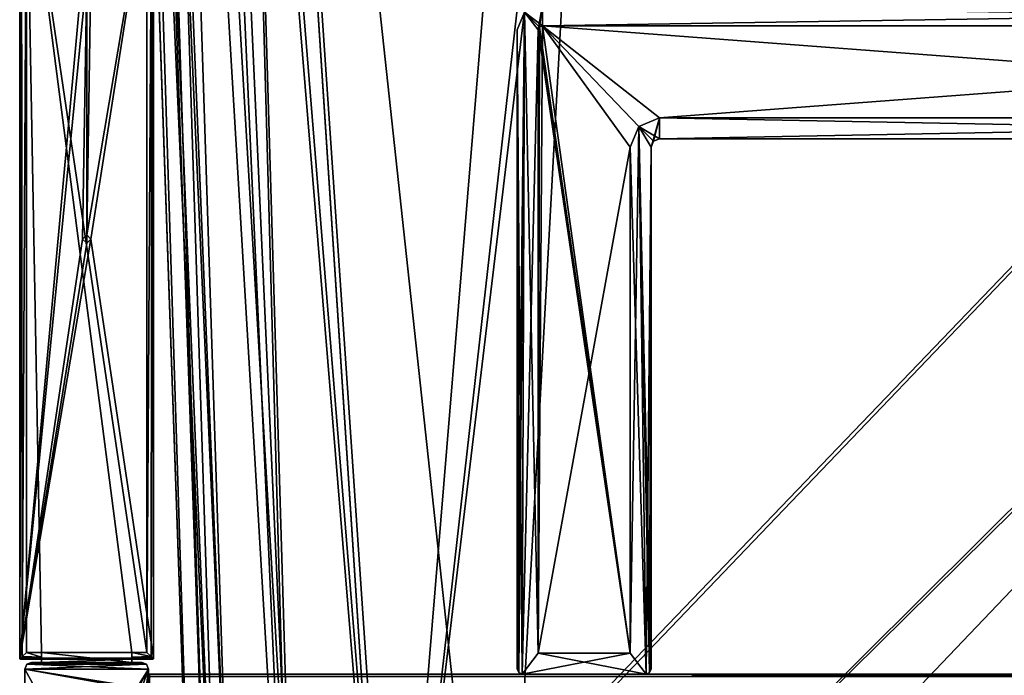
# Model space of a CAD drawing. Header units: millimetres. Extents: x -269 to 269, y -42 to 416.
# Tile 53 of 256: x -243 to -125, y 69 to 147. Entities that reach past the tile are written whole.
import ezdxf

# ---------------------------------------------------------------- set-up
doc = ezdxf.new("R2010")
doc.units = ezdxf.units.MM
doc.header["$LTSCALE"] = 65.185185
for name, color, linetype in [('11', 7, 'CONTINUOUS'), ('12', 7, 'CONTINUOUS'), ('128', 7, 'CONTINUOUS'), ('129', 7, 'CONTINUOUS'), ('130', 7, 'CONTINUOUS'), ('131', 7, 'CONTINUOUS'), ('132', 7, 'CONTINUOUS'), ('133', 7, 'CONTINUOUS'), ('134', 7, 'CONTINUOUS'), ('141', 7, 'CONTINUOUS'), ('1417', 7, 'CONTINUOUS'), ('142', 7, 'CONTINUOUS'), ('143', 7, 'CONTINUOUS'), ('1438', 7, 'CONTINUOUS'), ('1439', 7, 'CONTINUOUS'), ('144', 7, 'CONTINUOUS'), ('1449', 7, 'CONTINUOUS'), ('145', 7, 'CONTINUOUS'), ('146', 7, 'CONTINUOUS'), ('147', 7, 'CONTINUOUS'), ('148', 7, 'CONTINUOUS'), ('1480', 7, 'CONTINUOUS'), ('149', 7, 'CONTINUOUS'), ('150', 7, 'CONTINUOUS'), ('1540', 7, 'CONTINUOUS'), ('155', 7, 'CONTINUOUS'), ('1561', 7, 'CONTINUOUS'), ('1569', 7, 'CONTINUOUS'), ('1570', 7, 'CONTINUOUS'), ('1578', 7, 'CONTINUOUS'), ('18', 7, 'CONTINUOUS'), ('19', 7, 'CONTINUOUS'), ('191', 7, 'CONTINUOUS'), ('193', 7, 'CONTINUOUS'), ('21', 7, 'CONTINUOUS'), ('244', 7, 'CONTINUOUS'), ('247', 7, 'CONTINUOUS'), ('248', 7, 'CONTINUOUS'), ('28', 7, 'CONTINUOUS'), ('29', 7, 'CONTINUOUS'), ('30', 7, 'CONTINUOUS'), ('31', 7, 'CONTINUOUS'), ('32', 7, 'CONTINUOUS'), ('33', 7, 'CONTINUOUS'), ('34', 7, 'CONTINUOUS'), ('35', 7, 'CONTINUOUS'), ('42', 7, 'CONTINUOUS'), ('43', 7, 'CONTINUOUS'), ('44', 7, 'CONTINUOUS'), ('45', 7, 'CONTINUOUS'), ('46', 7, 'CONTINUOUS'), ('47', 7, 'CONTINUOUS'), ('48', 7, 'CONTINUOUS'), ('49', 7, 'CONTINUOUS'), ('51', 7, 'CONTINUOUS'), ('56', 7, 'CONTINUOUS'), ('57', 7, 'CONTINUOUS'), ('58', 7, 'CONTINUOUS'), ('59', 7, 'CONTINUOUS'), ('60', 7, 'CONTINUOUS'), ('61', 7, 'CONTINUOUS'), ('8', 7, 'CONTINUOUS'), ('9', 7, 'CONTINUOUS')]:
    doc.layers.add(name, color=color, linetype=linetype)

msp = doc.modelspace()

# ---------------------------------------------------------------- linework, layer by layer
at = {"layer": '11', "color": 250, "linetype": 'Continuous', "true_color": 0x404040}
for points in [[(-227, 69, -446), (-227, 69, -432.59), (227, 69, -432.59), (-227, 69, -446)], [(-227, 69, -446), (227, 69, -432.59), (227, 69, -446), (-227, 69, -446)]]:
    msp.add_3dface(points, dxfattribs=at)
at = {"layer": '12', "color": 250, "linetype": 'Continuous', "true_color": 0x404040}
for points in [[(-227, 68.71, -446.71), (-227, 69, -446), (227, 68.71, -446.71), (-227, 68.71, -446.71)], [(-227, 69, -446), (227, 69, -446), (227, 68.71, -446.71), (-227, 69, -446)]]:
    msp.add_3dface(points, dxfattribs=at)
at = {"layer": '128', "color": 250, "linetype": 'Continuous', "true_color": 0x404040}
for points in [[(-242.51, 168.76), (-242.51, 70.9), (-235, 153), (-242.51, 168.76)], [(-226.49, 168.76), (-234, 153), (-234.5, 121.5), (-226.49, 168.76)], [(-234, 121), (-226.49, 168.76), (-234.5, 121.5), (-234, 121)], [(-226.49, 70.9), (-226.49, 168.76), (-234, 121), (-226.49, 70.9)], [(-235, 153), (-242.51, 70.9), (-234.5, 152.5), (-235, 153)], [(-234.5, 152.5), (-242.51, 70.9), (-235, 121), (-234.5, 152.5)], [(-234.5, 121.5), (-234.5, 152.5), (-235, 121), (-234.5, 121.5)], [(-234, 153), (-234.5, 152.5), (-234.5, 121.5), (-234, 153)], [(-242.51, 70.9), (-226.49, 70.9), (-234, 121), (-242.51, 70.9)], [(-242.51, 70.9), (-234, 121), (-234.5, 120.5), (-242.51, 70.9)], [(-235, 121), (-242.51, 70.9), (-234.5, 120.5), (-235, 121)], [(-242.51, 70.9), (-242.48, 70.83), (-226.49, 70.9), (-242.51, 70.9)], [(-226.49, 70.9), (-242.48, 70.83), (-226.52, 70.83), (-226.49, 70.9)], [(-242.48, 70.83), (-242.41, 70.8), (-226.52, 70.83), (-242.48, 70.83)], [(-242.41, 70.8), (-239.9, 70.8), (-226.52, 70.83), (-242.41, 70.8)], [(-226.52, 70.83), (-239.9, 70.8), (-229.1, 70.8), (-226.52, 70.83)], [(-239.9, 70.8), (-239.9, 70.4), (-229.1, 70.8), (-239.9, 70.8)], [(-229.1, 70.8), (-239.9, 70.4), (-229.1, 70.4), (-229.1, 70.8)], [(-226.59, 70.8), (-226.52, 70.83), (-229.1, 70.8), (-226.59, 70.8)], [(-227.1, 69.6), (-227.33, 70.17), (-241.9, 69.6), (-227.1, 69.6)], [(-241.9, 69.6), (-227.33, 70.17), (-241.67, 70.17), (-241.9, 69.6)], [(-241.9, 28.8), (-227.1, 69.6), (-234, 57), (-241.9, 28.8)], [(-227.1, 69.6), (-241.9, 28.8), (-234.5, 7.5), (-227.1, 69.6)], [(-227.1, 69.6), (-241.9, 69.6), (-235, 57), (-227.1, 69.6)], [(-241.9, 69.6), (-241.9, 28.8), (-235, 57), (-241.9, 69.6)], [(-239.9, 70.4), (-241.1, 70.4), (-241.67, 70.17), (-239.9, 70.4)], [(-229.1, 70.4), (-239.9, 70.4), (-241.67, 70.17), (-229.1, 70.4)], [(-227.9, 70.4), (-229.1, 70.4), (-241.67, 70.17), (-227.9, 70.4)], [(-227.33, 70.17), (-227.9, 70.4), (-241.67, 70.17), (-227.33, 70.17)], [(-234.5, 57.5), (-227.1, 69.6), (-235, 57), (-234.5, 57.5)], [(-234, 57), (-227.1, 69.6), (-234.5, 57.5), (-234, 57)], [(-234, 7), (-227.1, 69.6), (-234.5, 7.5), (-234, 7)], [(-227.6, 5.82), (-227.1, 69.6), (-234, 7), (-227.6, 5.82)], [(-227.1, 5.82), (-227.1, 69.6), (-227.6, 5.82), (-227.1, 5.82)]]:
    msp.add_3dface(points, dxfattribs=at)
at = {"layer": '129', "color": 250, "linetype": 'Continuous', "true_color": 0x404040}
for points in [[(-241.1, 70.4), (-239.9, 70.4), (-239.9, 70.4, -18.5), (-241.1, 70.4)], [(-241.1, 70.4), (-239.9, 70.4, -18.5), (-227.9, 70.4, -447), (-241.1, 70.4)], [(-241.1, 70.4, -447), (-241.1, 70.4), (-227.9, 70.4, -447), (-241.1, 70.4, -447)], [(-227.9, 70.4, -447), (-239.9, 70.4, -18.5), (-229.1, 70.4, -18.5), (-227.9, 70.4, -447)], [(-229.1, 70.4), (-227.9, 70.4), (-227.9, 70.4, -447), (-229.1, 70.4)], [(-229.1, 70.4), (-227.9, 70.4, -447), (-229.1, 70.4, -18.5), (-229.1, 70.4)]]:
    msp.add_3dface(points, dxfattribs=at)
at = {"layer": '130', "color": 250, "linetype": 'Continuous', "true_color": 0x404040}
for points in [[(-229.1, 71.6, -18.5), (-239.9, 71.6, -18.5), (-241.71, 168.76, -18.5), (-229.1, 71.6, -18.5)], [(-241.71, 168.76, -18.5), (-239.9, 71.6, -18.5), (-241.71, 71.6, -18.5), (-241.71, 168.76, -18.5)], [(-227.29, 71.6, -18.5), (-229.1, 71.6, -18.5), (-241.71, 168.76, -18.5), (-227.29, 71.6, -18.5)], [(-227.29, 168.76, -18.5), (-227.29, 71.6, -18.5), (-241.71, 168.76, -18.5), (-227.29, 168.76, -18.5)], [(-229.1, 70.4, -18.5), (-239.9, 70.4, -18.5), (-239.9, 71.6, -18.5), (-229.1, 70.4, -18.5)], [(-229.1, 70.4, -18.5), (-239.9, 71.6, -18.5), (-229.1, 71.6, -18.5), (-229.1, 70.4, -18.5)]]:
    msp.add_3dface(points, dxfattribs=at)
at = {"layer": '131', "color": 250, "linetype": 'Continuous', "true_color": 0x404040}
for points in [[(-242.48, 70.83, -17.91), (-242.22, 71.09, -18.31), (-239.9, 71.03, -18.27), (-242.48, 70.83, -17.91)], [(-239.9, 70.8, -17.7), (-242.48, 70.83, -17.91), (-239.9, 71.03, -18.27), (-239.9, 70.8, -17.7)], [(-242.45, 70.81, -17.81), (-242.48, 70.83, -17.91), (-239.9, 70.8, -17.7), (-242.45, 70.81, -17.81)], [(-242.41, 70.8, -17.7), (-242.45, 70.81, -17.81), (-239.9, 70.8, -17.7), (-242.41, 70.8, -17.7)], [(-242.22, 71.09, -18.31), (-241.71, 71.6, -18.5), (-239.9, 71.03, -18.27), (-242.22, 71.09, -18.31)], [(-241.71, 71.6, -18.5), (-239.9, 71.6, -18.5), (-239.9, 71.03, -18.27), (-241.71, 71.6, -18.5)]]:
    msp.add_3dface(points, dxfattribs=at)
at = {"layer": '132', "color": 250, "linetype": 'Continuous', "true_color": 0x404040}
for points in [[(-242.51, 168.76, -17.7), (-242.28, 168.76, -18.27), (-242.51, 70.9, -17.7), (-242.51, 168.76, -17.7)], [(-242.51, 70.9, -17.7), (-242.28, 168.76, -18.27), (-242.5, 70.86, -17.81), (-242.51, 70.9, -17.7)], [(-242.28, 168.76, -18.27), (-242.48, 70.83, -17.91), (-242.5, 70.86, -17.81), (-242.28, 168.76, -18.27)], [(-242.22, 71.09, -18.31), (-242.48, 70.83, -17.91), (-242.28, 168.76, -18.27), (-242.22, 71.09, -18.31)], [(-241.71, 168.76, -18.5), (-242.22, 71.09, -18.31), (-242.28, 168.76, -18.27), (-241.71, 168.76, -18.5)], [(-241.71, 168.76, -18.5), (-241.71, 71.6, -18.5), (-242.22, 71.09, -18.31), (-241.71, 168.76, -18.5)]]:
    msp.add_3dface(points, dxfattribs=at)
at = {"layer": '133', "color": 250, "linetype": 'Continuous', "true_color": 0x404040}
for points in [[(-242.48, 70.83), (-242.51, 70.9), (-242.5, 70.86, -17.81), (-242.48, 70.83)], [(-242.51, 70.9), (-242.51, 70.9, -17.7), (-242.5, 70.86, -17.81), (-242.51, 70.9)], [(-242.48, 70.83, -17.91), (-242.48, 70.83), (-242.5, 70.86, -17.81), (-242.48, 70.83, -17.91)], [(-242.41, 70.8), (-242.48, 70.83), (-242.41, 70.8, -17.7), (-242.41, 70.8)], [(-242.48, 70.83), (-242.48, 70.83, -17.91), (-242.45, 70.81, -17.81), (-242.48, 70.83)], [(-242.48, 70.83), (-242.45, 70.81, -17.81), (-242.41, 70.8, -17.7), (-242.48, 70.83)]]:
    msp.add_3dface(points, dxfattribs=at)
at = {"layer": '134', "color": 250, "linetype": 'Continuous', "true_color": 0x404040}
for points in [[(-242.51, 70.9), (-242.51, 168.76), (-242.51, 70.9, -17.7), (-242.51, 70.9)], [(-242.51, 168.76), (-242.51, 168.76, -17.7), (-242.51, 70.9, -17.7), (-242.51, 168.76)]]:
    msp.add_3dface(points, dxfattribs=at)
at = {"layer": '141', "color": 250, "linetype": 'Continuous', "true_color": 0x404040}
for points in [[(-227.29, 71.6, -18.5), (-227.29, 168.76, -18.5), (-226.72, 168.76, -18.27), (-227.29, 71.6, -18.5)], [(-227.29, 71.6, -18.5), (-226.72, 168.76, -18.27), (-226.78, 71.09, -18.31), (-227.29, 71.6, -18.5)], [(-226.78, 71.09, -18.31), (-226.72, 168.76, -18.27), (-226.52, 70.83, -17.91), (-226.78, 71.09, -18.31)], [(-226.72, 168.76, -18.27), (-226.49, 168.76, -17.7), (-226.52, 70.83, -17.91), (-226.72, 168.76, -18.27)], [(-226.52, 70.83, -17.91), (-226.49, 168.76, -17.7), (-226.5, 70.86, -17.81), (-226.52, 70.83, -17.91)], [(-226.49, 168.76, -17.7), (-226.49, 70.9, -17.7), (-226.5, 70.86, -17.81), (-226.49, 168.76, -17.7)]]:
    msp.add_3dface(points, dxfattribs=at)
at = {"layer": '1417', "linetype": 'Continuous'}
for points in [[(74.34, 324, -331.45), (-218.34, 324, -331.45), (-199.69, 38.79, -321.49), (74.34, 324, -331.45)], [(-198.93, 38.79, -321.49), (74.34, 324, -331.45), (-199.69, 38.79, -321.49), (-198.93, 38.79, -321.49)], [(74.34, 324, -331.45), (-198.93, 38.79, -321.49), (54.93, 38.79, -321.49), (74.34, 324, -331.45)]]:
    msp.add_3dface(points, dxfattribs=at)
at = {"layer": '142', "color": 250, "linetype": 'Continuous', "true_color": 0x404040}
for points in [[(-226.52, 70.83), (-226.59, 70.8), (-226.55, 70.81, -17.81), (-226.52, 70.83)], [(-226.55, 70.81, -17.81), (-226.59, 70.8), (-226.59, 70.8, -17.7), (-226.55, 70.81, -17.81)], [(-226.52, 70.83, -17.91), (-226.52, 70.83), (-226.55, 70.81, -17.81), (-226.52, 70.83, -17.91)], [(-226.49, 70.9), (-226.52, 70.83), (-226.49, 70.9, -17.7), (-226.49, 70.9)], [(-226.49, 70.9, -17.7), (-226.52, 70.83), (-226.5, 70.86, -17.81), (-226.49, 70.9, -17.7)], [(-226.52, 70.83), (-226.52, 70.83, -17.91), (-226.5, 70.86, -17.81), (-226.52, 70.83)]]:
    msp.add_3dface(points, dxfattribs=at)
at = {"layer": '143', "color": 250, "linetype": 'Continuous', "true_color": 0x404040}
for points in [[(-229.1, 71.6, -18.5), (-227.29, 71.6, -18.5), (-226.78, 71.09, -18.31), (-229.1, 71.6, -18.5)], [(-229.1, 71.6, -18.5), (-226.78, 71.09, -18.31), (-229.1, 71.03, -18.27), (-229.1, 71.6, -18.5)], [(-226.78, 71.09, -18.31), (-226.52, 70.83, -17.91), (-229.1, 71.03, -18.27), (-226.78, 71.09, -18.31)], [(-226.52, 70.83, -17.91), (-226.55, 70.81, -17.81), (-229.1, 71.03, -18.27), (-226.52, 70.83, -17.91)], [(-226.55, 70.81, -17.81), (-226.59, 70.8, -17.7), (-229.1, 71.03, -18.27), (-226.55, 70.81, -17.81)], [(-226.59, 70.8, -17.7), (-229.1, 70.8, -17.7), (-229.1, 71.03, -18.27), (-226.59, 70.8, -17.7)]]:
    msp.add_3dface(points, dxfattribs=at)
at = {"layer": '1438', "linetype": 'Continuous'}
for points in [[(-218.34, 324, -15.55), (74.34, 324, -15.55), (55.69, 38.79, -25.51), (-218.34, 324, -15.55)], [(-199.69, 38.79, -25.51), (-218.34, 324, -15.55), (-198.93, 38.79, -25.51), (-199.69, 38.79, -25.51)], [(-198.93, 38.79, -25.51), (-218.34, 324, -15.55), (54.93, 38.79, -25.51), (-198.93, 38.79, -25.51)], [(54.93, 38.79, -25.51), (-218.34, 324, -15.55), (55.69, 38.79, -25.51), (54.93, 38.79, -25.51)]]:
    msp.add_3dface(points, dxfattribs=at)
at = {"layer": '1439', "linetype": 'Continuous'}
for points in [[(-229.95, 324, -27.16), (-229.07, 324, -22.71), (-219.99, 38.79, -45.81), (-229.95, 324, -27.16)], [(-229.07, 324, -22.71), (-226.56, 324, -18.95), (-217.27, 38.65, -35.66), (-229.07, 324, -22.71)], [(-219.99, 38.79, -45.81), (-229.07, 324, -22.71), (-217.27, 38.65, -35.66), (-219.99, 38.79, -45.81)], [(-226.56, 324, -18.95), (-222.79, 324, -16.43), (-209.84, 38.65, -28.23), (-226.56, 324, -18.95)], [(-217.27, 38.65, -35.66), (-226.56, 324, -18.95), (-209.84, 38.65, -28.23), (-217.27, 38.65, -35.66)], [(-222.79, 324, -16.43), (-218.34, 324, -15.55), (-209.84, 38.65, -28.23), (-222.79, 324, -16.43)], [(-218.34, 324, -15.55), (-199.69, 38.79, -25.51), (-209.84, 38.65, -28.23), (-218.34, 324, -15.55)]]:
    msp.add_3dface(points, dxfattribs=at)
at = {"layer": '144', "color": 250, "linetype": 'Continuous', "true_color": 0x404040}
for points in [[(-226.59, 70.8), (-229.1, 70.8), (-229.1, 70.8, -17.7), (-226.59, 70.8)], [(-226.59, 70.8, -17.7), (-226.59, 70.8), (-229.1, 70.8, -17.7), (-226.59, 70.8, -17.7)]]:
    msp.add_3dface(points, dxfattribs=at)
at = {"layer": '1449', "linetype": 'Continuous'}
for points in [[(-229.95, 324, -319.84), (-229.95, 324, -27.16), (-219.99, 38.79, -45.81), (-229.95, 324, -319.84)], [(-229.95, 324, -319.84), (-219.99, 38.79, -45.81), (-219.99, 38.79, -46.57), (-229.95, 324, -319.84)], [(-229.95, 324, -319.84), (-219.99, 38.79, -46.57), (-219.99, 38.79, -300.43), (-229.95, 324, -319.84)], [(-219.99, 38.79, -301.19), (-229.95, 324, -319.84), (-219.99, 38.79, -300.43), (-219.99, 38.79, -301.19)]]:
    msp.add_3dface(points, dxfattribs=at)
at = {"layer": '145', "color": 250, "linetype": 'Continuous', "true_color": 0x404040}
for points in [[(-229.1, 70.4, -18.5), (-229.1, 71.6, -18.5), (-229.1, 71.03, -18.27), (-229.1, 70.4, -18.5)], [(-229.1, 70.8, -17.7), (-229.1, 70.4, -18.5), (-229.1, 71.03, -18.27), (-229.1, 70.8, -17.7)], [(-229.1, 70.8), (-229.1, 70.4), (-229.1, 70.4, -18.5), (-229.1, 70.8)], [(-229.1, 70.8), (-229.1, 70.4, -18.5), (-229.1, 70.8, -17.7), (-229.1, 70.8)]]:
    msp.add_3dface(points, dxfattribs=at)
at = {"layer": '146', "color": 250, "linetype": 'Continuous', "true_color": 0x404040}
for points in [[(-226.49, 168.76), (-226.49, 70.9), (-226.49, 168.76, -17.7), (-226.49, 168.76)], [(-226.49, 168.76, -17.7), (-226.49, 70.9), (-226.49, 70.9, -17.7), (-226.49, 168.76, -17.7)]]:
    msp.add_3dface(points, dxfattribs=at)
at = {"layer": '147', "color": 250, "linetype": 'Continuous', "true_color": 0x404040}
for points in [[(-239.9, 70.8), (-242.41, 70.8), (-242.41, 70.8, -17.7), (-239.9, 70.8)], [(-239.9, 70.8), (-242.41, 70.8, -17.7), (-239.9, 70.8, -17.7), (-239.9, 70.8)]]:
    msp.add_3dface(points, dxfattribs=at)
at = {"layer": '148', "color": 250, "linetype": 'Continuous', "true_color": 0x404040}
for points in [[(-239.9, 71.6, -18.5), (-239.9, 70.4, -18.5), (-239.9, 71.03, -18.27), (-239.9, 71.6, -18.5)], [(-239.9, 70.4, -18.5), (-239.9, 70.8, -17.7), (-239.9, 71.03, -18.27), (-239.9, 70.4, -18.5)], [(-239.9, 70.4), (-239.9, 70.8), (-239.9, 70.8, -17.7), (-239.9, 70.4)], [(-239.9, 70.4, -18.5), (-239.9, 70.4), (-239.9, 70.8, -17.7), (-239.9, 70.4, -18.5)]]:
    msp.add_3dface(points, dxfattribs=at)
at = {"layer": '1480', "linetype": 'Continuous'}
for points in [[(-229.07, 324, -324.28), (-229.95, 324, -319.84), (-217.27, 38.65, -311.34), (-229.07, 324, -324.28)], [(-229.95, 324, -319.84), (-219.99, 38.79, -301.19), (-217.27, 38.65, -311.34), (-229.95, 324, -319.84)], [(-226.56, 324, -328.05), (-229.07, 324, -324.28), (-217.27, 38.65, -311.34), (-226.56, 324, -328.05)], [(-222.78, 324, -330.57), (-226.56, 324, -328.05), (-209.84, 38.65, -318.77), (-222.78, 324, -330.57)], [(-226.56, 324, -328.05), (-217.27, 38.65, -311.34), (-209.84, 38.65, -318.77), (-226.56, 324, -328.05)], [(-218.34, 324, -331.45), (-222.78, 324, -330.57), (-199.69, 38.79, -321.49), (-218.34, 324, -331.45)], [(-199.69, 38.79, -321.49), (-222.78, 324, -330.57), (-209.84, 38.65, -318.77), (-199.69, 38.79, -321.49)]]:
    msp.add_3dface(points, dxfattribs=at)
at = {"layer": '149', "color": 250, "linetype": 'Continuous', "true_color": 0x404040}
for points in [[(-241.9, 69.6), (-241.67, 70.17), (-241.9, 69.6, -447), (-241.9, 69.6)], [(-241.9, 69.6, -447), (-241.67, 70.17), (-241.67, 70.17, -447), (-241.9, 69.6, -447)], [(-241.67, 70.17), (-241.1, 70.4), (-241.67, 70.17, -447), (-241.67, 70.17)], [(-241.1, 70.4), (-241.1, 70.4, -447), (-241.67, 70.17, -447), (-241.1, 70.4)]]:
    msp.add_3dface(points, dxfattribs=at)
at = {"layer": '150', "color": 250, "linetype": 'Continuous', "true_color": 0x404040}
for points in [[(-241.9, 28.8), (-241.9, 69.6), (-241.9, 69.6, -447), (-241.9, 28.8)], [(-241.9, 28.8), (-241.9, 69.6, -447), (-241.9, 28.8, -447), (-241.9, 28.8)]]:
    msp.add_3dface(points, dxfattribs=at)
at = {"layer": '1540', "linetype": 'Continuous'}
for points in [[(-172.75, 322, -13.62), (-218.21, 322, -13.62), (-198.13, 15, -24.34), (-172.75, 322, -13.62)], [(-172.75, 322, -13.62), (-198.13, 15, -24.34), (-172.75, 239, -16.51), (-172.75, 322, -13.62)], [(-198.13, 15, -24.34), (-184.99, 15, -24.34), (28.75, 239, -16.51), (-198.13, 15, -24.34)], [(-172.75, 239, -16.51), (-198.13, 15, -24.34), (-171.25, 239, -16.51), (-172.75, 239, -16.51)], [(-171.25, 239, -16.51), (-198.13, 15, -24.34), (27.25, 239, -16.51), (-171.25, 239, -16.51)], [(27.25, 239, -16.51), (-198.13, 15, -24.34), (28.75, 239, -16.51), (27.25, 239, -16.51)], [(28.75, 239, -16.51), (-184.99, 15, -24.34), (40.99, 15, -24.34), (28.75, 239, -16.51)]]:
    msp.add_3dface(points, dxfattribs=at)
at = {"layer": '155', "color": 250, "linetype": 'Continuous', "true_color": 0x404040}
for points in [[(-241.9, 69.6, -447), (-241.67, 70.17, -447), (-227.1, 69.6, -447), (-241.9, 69.6, -447)], [(-241.9, 28.8, -447), (-241.9, 69.6, -447), (-228.6, 67.2, -447), (-241.9, 28.8, -447)], [(-227.1, 67.2, -447), (-241.9, 69.6, -447), (-227.1, 69.6, -447), (-227.1, 67.2, -447)], [(-241.9, 69.6, -447), (-227.1, 67.2, -447), (-228.6, 67.2, -447), (-241.9, 69.6, -447)], [(-241.67, 70.17, -447), (-241.1, 70.4, -447), (-227.33, 70.17, -447), (-241.67, 70.17, -447)], [(-227.1, 69.6, -447), (-241.67, 70.17, -447), (-227.33, 70.17, -447), (-227.1, 69.6, -447)], [(-241.1, 70.4, -447), (-227.9, 70.4, -447), (-227.33, 70.17, -447), (-241.1, 70.4, -447)]]:
    msp.add_3dface(points, dxfattribs=at)
at = {"layer": '1561', "linetype": 'Continuous'}
for points in [[(-218.21, 322, -333.38), (-172.75, 239, -330.49), (-184.99, 15, -322.66), (-218.21, 322, -333.38)], [(-198.13, 15, -322.66), (-218.21, 322, -333.38), (-184.99, 15, -322.66), (-198.13, 15, -322.66)], [(-184.99, 15, -322.66), (-172.75, 239, -330.49), (40.99, 15, -322.66), (-184.99, 15, -322.66)], [(-172.75, 239, -330.49), (-171.25, 239, -330.49), (54.13, 15, -322.66), (-172.75, 239, -330.49)], [(40.99, 15, -322.66), (-172.75, 239, -330.49), (54.13, 15, -322.66), (40.99, 15, -322.66)], [(54.13, 15, -322.66), (-171.25, 239, -330.49), (27.25, 239, -330.49), (54.13, 15, -322.66)]]:
    msp.add_3dface(points, dxfattribs=at)
at = {"layer": '1569', "linetype": 'Continuous'}
for points in [[(-231.88, 322, -319.71), (-230.85, 322, -324.95), (-221.16, 15, -299.63), (-231.88, 322, -319.71)], [(-230.85, 322, -324.95), (-227.89, 322, -329.38), (-218.08, 15, -311.15), (-230.85, 322, -324.95)], [(-221.16, 15, -299.63), (-230.85, 322, -324.95), (-218.08, 15, -311.15), (-221.16, 15, -299.63)], [(-227.89, 322, -329.38), (-223.45, 322, -332.34), (-209.66, 15, -319.58), (-227.89, 322, -329.38)], [(-218.08, 15, -311.15), (-227.89, 322, -329.38), (-209.66, 15, -319.58), (-218.08, 15, -311.15)], [(-223.45, 322, -332.34), (-218.21, 322, -333.38), (-209.66, 15, -319.58), (-223.45, 322, -332.34)], [(-218.21, 322, -333.38), (-198.13, 15, -322.66), (-209.66, 15, -319.58), (-218.21, 322, -333.38)]]:
    msp.add_3dface(points, dxfattribs=at)
at = {"layer": '1570', "linetype": 'Continuous'}
for points in [[(-231.88, 322, -27.29), (-228.99, 239, -72.75), (-221.16, 15, -60.51), (-231.88, 322, -27.29)], [(-221.16, 15, -47.37), (-231.88, 322, -27.29), (-221.16, 15, -60.51), (-221.16, 15, -47.37)], [(-231.88, 322, -274.25), (-231.88, 322, -319.71), (-221.16, 15, -299.63), (-231.88, 322, -274.25)], [(-231.88, 322, -274.25), (-221.16, 15, -299.63), (-228.99, 239, -274.25), (-231.88, 322, -274.25)], [(-228.99, 239, -74.25), (-221.16, 15, -299.63), (-228.99, 239, -72.75), (-228.99, 239, -74.25)], [(-221.16, 15, -299.63), (-228.99, 239, -74.25), (-228.99, 239, -272.75), (-221.16, 15, -299.63)], [(-228.99, 239, -72.75), (-221.16, 15, -299.63), (-221.16, 15, -286.49), (-228.99, 239, -72.75)], [(-228.99, 239, -274.25), (-221.16, 15, -299.63), (-228.99, 239, -272.75), (-228.99, 239, -274.25)], [(-221.16, 15, -60.51), (-228.99, 239, -72.75), (-221.16, 15, -286.49), (-221.16, 15, -60.51)]]:
    msp.add_3dface(points, dxfattribs=at)
at = {"layer": '1578', "linetype": 'Continuous'}
for points in [[(-230.85, 322, -22.06), (-231.88, 322, -27.29), (-218.08, 15, -35.84), (-230.85, 322, -22.06)], [(-231.88, 322, -27.29), (-221.16, 15, -47.37), (-218.08, 15, -35.84), (-231.88, 322, -27.29)], [(-227.89, 322, -17.62), (-230.85, 322, -22.06), (-218.08, 15, -35.84), (-227.89, 322, -17.62)], [(-223.45, 322, -14.65), (-227.89, 322, -17.62), (-209.66, 15, -27.42), (-223.45, 322, -14.65)], [(-209.66, 15, -27.42), (-227.89, 322, -17.62), (-218.08, 15, -35.84), (-209.66, 15, -27.42)], [(-218.21, 322, -13.62), (-223.45, 322, -14.65), (-198.13, 15, -24.34), (-218.21, 322, -13.62)], [(-198.13, 15, -24.34), (-223.45, 322, -14.65), (-209.66, 15, -27.42), (-198.13, 15, -24.34)]]:
    msp.add_3dface(points, dxfattribs=at)
at = {"layer": '18', "color": 250, "linetype": 'Continuous', "true_color": 0x404040}
for points in [[(-180, 146.5, -440.55), (-180, 146.5, -446.3), (-20, 146.5, -446.3), (-180, 146.5, -440.55)], [(-20, 146.5, -440.55), (-180, 146.5, -440.55), (-20, 146.5, -446.3), (-20, 146.5, -440.55)]]:
    msp.add_3dface(points, dxfattribs=at)
at = {"layer": '19', "color": 250, "linetype": 'Continuous', "true_color": 0x404040}
for points in [[(-182.12, 148.12, -446.3), (-180, 149, -446.3), (-180.5, 146, -446.3), (-182.12, 148.12, -446.3)], [(-180.5, 146, -446.3), (-180, 149, -446.3), (-180.35, 146.35, -446.3), (-180.5, 146, -446.3)], [(-180, 149, -446.3), (-180, 146.5, -446.3), (-180.35, 146.35, -446.3), (-180, 149, -446.3)], [(-20, 146.5, -446.3), (-180, 146.5, -446.3), (-20, 149, -446.3), (-20, 146.5, -446.3)], [(-20, 149, -446.3), (-180, 146.5, -446.3), (-180, 149, -446.3), (-20, 149, -446.3)], [(-183, 146, -446.3), (-182.12, 148.12, -446.3), (-183, 69.6, -446.3), (-183, 146, -446.3)], [(-183, 69.6, -446.3), (-182.12, 148.12, -446.3), (-182.82, 69.18, -446.3), (-183, 69.6, -446.3)], [(-182.82, 69.18, -446.3), (-182.12, 148.12, -446.3), (-182.4, 69, -446.3), (-182.82, 69.18, -446.3)], [(-182.4, 69, -446.3), (-182.12, 148.12, -446.3), (-180.5, 146, -446.3), (-182.4, 69, -446.3)], [(-180.5, 71.5, -446.3), (-182.4, 69, -446.3), (-180.5, 146, -446.3), (-180.5, 71.5, -446.3)], [(-166, 135.5, -446.3), (-167, 132, -446.3), (-168.47, 134.47, -446.3), (-166, 135.5, -446.3)], [(-166.71, 132.71, -446.3), (-167, 132, -446.3), (-166, 135.5, -446.3), (-166.71, 132.71, -446.3)], [(-166, 133, -446.3), (-166.71, 132.71, -446.3), (-166, 135.5, -446.3), (-166, 133, -446.3)], [(-34, 133, -446.3), (-166, 133, -446.3), (-34, 135.5, -446.3), (-34, 133, -446.3)], [(-34, 135.5, -446.3), (-166, 133, -446.3), (-166, 135.5, -446.3), (-34, 135.5, -446.3)], [(-168.47, 134.47, -446.3), (-167.6, 69, -446.3), (-169.5, 71.5, -446.3), (-168.47, 134.47, -446.3)], [(-169.5, 132, -446.3), (-168.47, 134.47, -446.3), (-169.5, 71.5, -446.3), (-169.5, 132, -446.3)], [(-167, 132, -446.3), (-167.6, 69, -446.3), (-168.47, 134.47, -446.3), (-167, 132, -446.3)], [(-167.18, 69.18, -446.3), (-167.6, 69, -446.3), (-167, 132, -446.3), (-167.18, 69.18, -446.3)], [(-167, 69.6, -446.3), (-167.18, 69.18, -446.3), (-167, 132, -446.3), (-167, 69.6, -446.3)], [(-167.6, 69, -446.3), (-182.4, 69, -446.3), (-169.5, 71.5, -446.3), (-167.6, 69, -446.3)], [(-169.5, 71.5, -446.3), (-182.4, 69, -446.3), (-180.5, 71.5, -446.3), (-169.5, 71.5, -446.3)]]:
    msp.add_3dface(points, dxfattribs=at)
at = {"layer": '191', "color": 250, "linetype": 'Continuous', "true_color": 0x404040}
for points in [[(-227.1, 69.6), (-227.1, 5.82), (-227.1, 5.82, -430.7), (-227.1, 69.6)], [(-227.1, 69.6), (-227.1, 67.2, -447), (-227.1, 69.6, -447), (-227.1, 69.6)], [(-227.1, 67.2, -447), (-227.1, 69.6), (-227.1, 5.82, -447), (-227.1, 67.2, -447)], [(-227.1, 5.82, -447), (-227.1, 69.6), (-227.1, 5.82, -430.7), (-227.1, 5.82, -447)]]:
    msp.add_3dface(points, dxfattribs=at)
at = {"layer": '193', "color": 250, "linetype": 'Continuous', "true_color": 0x404040}
for points in [[(-227.9, 70.4), (-227.33, 70.17), (-227.9, 70.4, -447), (-227.9, 70.4)], [(-227.9, 70.4, -447), (-227.33, 70.17), (-227.33, 70.17, -447), (-227.9, 70.4, -447)], [(-227.33, 70.17), (-227.1, 69.6), (-227.33, 70.17, -447), (-227.33, 70.17)], [(-227.1, 69.6), (-227.1, 69.6, -447), (-227.33, 70.17, -447), (-227.1, 69.6)]]:
    msp.add_3dface(points, dxfattribs=at)
at = {"layer": '21', "color": 250, "linetype": 'Continuous', "true_color": 0x404040}
for points in [[(-180, 149, -432.3), (-182.12, 148.12, -432.3), (-180, 146.5, -432.3), (-180, 149, -432.3)], [(-20, 149, -432.3), (-180, 149, -432.3), (-20, 146.5, -432.3), (-20, 149, -432.3)], [(-20, 146.5, -432.3), (-180, 149, -432.3), (-180, 146.5, -432.3), (-20, 146.5, -432.3)], [(-183, 146, -432.3), (-182.4, 69, -432.3), (-182.12, 148.12, -432.3), (-183, 146, -432.3)], [(-182.12, 148.12, -432.3), (-182.4, 69, -432.3), (-180.5, 71.5, -432.3), (-182.12, 148.12, -432.3)], [(-180, 146.5, -432.3), (-182.12, 148.12, -432.3), (-180.35, 146.35, -432.3), (-180, 146.5, -432.3)], [(-180.35, 146.35, -432.3), (-182.12, 148.12, -432.3), (-180.5, 146, -432.3), (-180.35, 146.35, -432.3)], [(-180.5, 146, -432.3), (-182.12, 148.12, -432.3), (-180.5, 71.5, -432.3), (-180.5, 146, -432.3)], [(-182.82, 69.18, -432.3), (-182.4, 69, -432.3), (-183, 146, -432.3), (-182.82, 69.18, -432.3)], [(-183, 69.6, -432.3), (-182.82, 69.18, -432.3), (-183, 146, -432.3), (-183, 69.6, -432.3)], [(-168.47, 134.47, -432.3), (-166, 133, -432.3), (-166, 135.5, -432.3), (-168.47, 134.47, -432.3)], [(-166, 133, -432.3), (-34, 133, -432.3), (-166, 135.5, -432.3), (-166, 133, -432.3)], [(-166, 135.5, -432.3), (-34, 133, -432.3), (-34, 135.5, -432.3), (-166, 135.5, -432.3)], [(-169.5, 132, -432.3), (-167.6, 69, -432.3), (-168.47, 134.47, -432.3), (-169.5, 132, -432.3)], [(-166.71, 132.71, -432.3), (-166, 133, -432.3), (-168.47, 134.47, -432.3), (-166.71, 132.71, -432.3)], [(-167, 132, -432.3), (-166.71, 132.71, -432.3), (-168.47, 134.47, -432.3), (-167, 132, -432.3)], [(-167, 69.6, -432.3), (-167, 132, -432.3), (-168.47, 134.47, -432.3), (-167, 69.6, -432.3)], [(-167.18, 69.18, -432.3), (-167, 69.6, -432.3), (-168.47, 134.47, -432.3), (-167.18, 69.18, -432.3)], [(-167.6, 69, -432.3), (-167.18, 69.18, -432.3), (-168.47, 134.47, -432.3), (-167.6, 69, -432.3)], [(-169.5, 71.5, -432.3), (-167.6, 69, -432.3), (-169.5, 132, -432.3), (-169.5, 71.5, -432.3)], [(-182.4, 69, -432.3), (-167.6, 69, -432.3), (-180.5, 71.5, -432.3), (-182.4, 69, -432.3)], [(-180.5, 71.5, -432.3), (-167.6, 69, -432.3), (-169.5, 71.5, -432.3), (-180.5, 71.5, -432.3)]]:
    msp.add_3dface(points, dxfattribs=at)
at = {"layer": '244', "color": 250, "linetype": 'Continuous', "true_color": 0x404040}
for points in [[(-234.5, 121.5, 10), (-235, 121, 10), (-234.5, 120.5, 10), (-234.5, 121.5, 10)], [(-234, 121, 10), (-234.5, 121.5, 10), (-234.5, 120.5, 10), (-234, 121, 10)]]:
    msp.add_3dface(points, dxfattribs=at)
at = {"layer": '247', "color": 250, "linetype": 'Continuous', "true_color": 0x404040}
for points in [[(-234.5, 121.5), (-235, 121), (-234.5, 121.5, 10), (-234.5, 121.5)], [(-235, 121), (-235, 121, 10), (-234.5, 121.5, 10), (-235, 121)], [(-234, 121), (-234.5, 121.5), (-234, 121, 10), (-234, 121)], [(-234.5, 121.5), (-234.5, 121.5, 10), (-234, 121, 10), (-234.5, 121.5)]]:
    msp.add_3dface(points, dxfattribs=at)
at = {"layer": '248', "color": 250, "linetype": 'Continuous', "true_color": 0x404040}
for points in [[(-235, 121), (-234.5, 120.5), (-235, 121, 10), (-235, 121)], [(-235, 121, 10), (-234.5, 120.5), (-234.5, 120.5, 10), (-235, 121, 10)], [(-234.5, 120.5), (-234, 121), (-234.5, 120.5, 10), (-234.5, 120.5)], [(-234, 121), (-234, 121, 10), (-234.5, 120.5, 10), (-234, 121)]]:
    msp.add_3dface(points, dxfattribs=at)
at = {"layer": '28', "color": 250, "linetype": 'Continuous', "true_color": 0x404040}
for points in [[(-166, 133, -446.3), (-34, 133, -446.3), (-166, 133, -432.3), (-166, 133, -446.3)], [(-34, 133, -446.3), (-34, 133, -432.3), (-166, 133, -432.3), (-34, 133, -446.3)]]:
    msp.add_3dface(points, dxfattribs=at)
at = {"layer": '29', "color": 250, "linetype": 'Continuous', "true_color": 0x404040}
for points in [[(-167, 132, -446.3), (-166.71, 132.71, -446.3), (-167, 132, -432.3), (-167, 132, -446.3)], [(-166.71, 132.71, -446.3), (-166.71, 132.71, -432.3), (-167, 132, -432.3), (-166.71, 132.71, -446.3)], [(-166.71, 132.71, -446.3), (-166, 133, -446.3), (-166.71, 132.71, -432.3), (-166.71, 132.71, -446.3)], [(-166, 133, -446.3), (-166, 133, -432.3), (-166.71, 132.71, -432.3), (-166, 133, -446.3)]]:
    msp.add_3dface(points, dxfattribs=at)
at = {"layer": '30', "color": 250, "linetype": 'Continuous', "true_color": 0x404040}
for points in [[(-167, 69.6, -446.3), (-167, 132, -446.3), (-167, 69.6, -432.3), (-167, 69.6, -446.3)], [(-167, 132, -446.3), (-167, 132, -432.3), (-167, 69.6, -432.3), (-167, 132, -446.3)]]:
    msp.add_3dface(points, dxfattribs=at)
at = {"layer": '31', "color": 250, "linetype": 'Continuous', "true_color": 0x404040}
for points in [[(-167.18, 69.18, -446.3), (-167, 69.6, -446.3), (-167.18, 69.18, -432.3), (-167.18, 69.18, -446.3)], [(-167, 69.6, -446.3), (-167, 69.6, -432.3), (-167.18, 69.18, -432.3), (-167, 69.6, -446.3)], [(-167.6, 69, -446.3), (-167.18, 69.18, -446.3), (-167.6, 69, -432.3), (-167.6, 69, -446.3)], [(-167.18, 69.18, -446.3), (-167.18, 69.18, -432.3), (-167.6, 69, -432.3), (-167.18, 69.18, -446.3)]]:
    msp.add_3dface(points, dxfattribs=at)
at = {"layer": '32', "color": 250, "linetype": 'Continuous', "true_color": 0x404040}
for points in [[(-182.4, 69, -446.3), (-167.6, 69, -446.3), (-182.4, 69, -432.3), (-182.4, 69, -446.3)], [(-167.6, 69, -446.3), (-167.6, 69, -432.3), (-182.4, 69, -432.3), (-167.6, 69, -446.3)]]:
    msp.add_3dface(points, dxfattribs=at)
at = {"layer": '33', "color": 250, "linetype": 'Continuous', "true_color": 0x404040}
for points in [[(-183, 69.6, -446.3), (-182.82, 69.18, -446.3), (-183, 69.6, -432.3), (-183, 69.6, -446.3)], [(-182.82, 69.18, -446.3), (-182.82, 69.18, -432.3), (-183, 69.6, -432.3), (-182.82, 69.18, -446.3)], [(-182.82, 69.18, -446.3), (-182.4, 69, -446.3), (-182.82, 69.18, -432.3), (-182.82, 69.18, -446.3)], [(-182.4, 69, -446.3), (-182.4, 69, -432.3), (-182.82, 69.18, -432.3), (-182.4, 69, -446.3)]]:
    msp.add_3dface(points, dxfattribs=at)
at = {"layer": '34', "color": 250, "linetype": 'Continuous', "true_color": 0x404040}
for points in [[(-183, 146, -446.3), (-183, 69.6, -446.3), (-183, 146, -432.3), (-183, 146, -446.3)], [(-183, 69.6, -446.3), (-183, 69.6, -432.3), (-183, 146, -432.3), (-183, 69.6, -446.3)]]:
    msp.add_3dface(points, dxfattribs=at)
at = {"layer": '35', "color": 250, "linetype": 'Continuous', "true_color": 0x404040}
for points in [[(-182.12, 148.12, -446.3), (-183, 146, -446.3), (-182.12, 148.12, -432.3), (-182.12, 148.12, -446.3)], [(-183, 146, -446.3), (-183, 146, -432.3), (-182.12, 148.12, -432.3), (-183, 146, -446.3)]]:
    msp.add_3dface(points, dxfattribs=at)
at = {"layer": '42', "color": 250, "linetype": 'Continuous', "true_color": 0x404040}
for points in [[(-166, 135.5, -432.3), (-34, 135.5, -432.3), (-166, 135.5, -438.05), (-166, 135.5, -432.3)], [(-34, 135.5, -432.3), (-34, 135.5, -438.05), (-166, 135.5, -438.05), (-34, 135.5, -432.3)]]:
    msp.add_3dface(points, dxfattribs=at)
at = {"layer": '43', "color": 250, "linetype": 'Continuous', "true_color": 0x404040}
for points in [[(-168.47, 134.47, -432.3), (-166, 135.5, -432.3), (-168.47, 134.47, -438.05), (-168.47, 134.47, -432.3)], [(-166, 135.5, -432.3), (-166, 135.5, -438.05), (-168.47, 134.47, -438.05), (-166, 135.5, -432.3)], [(-169.5, 132, -432.3), (-168.47, 134.47, -432.3), (-169.5, 132, -438.05), (-169.5, 132, -432.3)], [(-169.5, 132, -438.05), (-168.47, 134.47, -432.3), (-168.47, 134.47, -438.05), (-169.5, 132, -438.05)]]:
    msp.add_3dface(points, dxfattribs=at)
at = {"layer": '44', "color": 250, "linetype": 'Continuous', "true_color": 0x404040}
for points in [[(-169.5, 71.5, -432.3), (-169.5, 132, -432.3), (-169.5, 71.5, -438.05), (-169.5, 71.5, -432.3)], [(-169.5, 132, -432.3), (-169.5, 132, -438.05), (-169.5, 71.5, -438.05), (-169.5, 132, -432.3)]]:
    msp.add_3dface(points, dxfattribs=at)
at = {"layer": '45', "color": 250, "linetype": 'Continuous', "true_color": 0x404040}
for points in [[(-180.5, 71.5, -432.3), (-169.5, 71.5, -432.3), (-180.5, 71.5, -438.05), (-180.5, 71.5, -432.3)], [(-169.5, 71.5, -432.3), (-169.5, 71.5, -438.05), (-180.5, 71.5, -438.05), (-169.5, 71.5, -432.3)]]:
    msp.add_3dface(points, dxfattribs=at)
at = {"layer": '46', "color": 250, "linetype": 'Continuous', "true_color": 0x404040}
for points in [[(-180.5, 146, -432.3), (-180.5, 71.5, -432.3), (-180.5, 146, -438.05), (-180.5, 146, -432.3)], [(-180.5, 71.5, -432.3), (-180.5, 71.5, -438.05), (-180.5, 146, -438.05), (-180.5, 71.5, -432.3)]]:
    msp.add_3dface(points, dxfattribs=at)
at = {"layer": '47', "color": 250, "linetype": 'Continuous', "true_color": 0x404040}
for points in [[(-180.35, 146.35, -432.3), (-180.5, 146, -432.3), (-180.35, 146.35, -438.05), (-180.35, 146.35, -432.3)], [(-180.5, 146, -432.3), (-180.5, 146, -438.05), (-180.35, 146.35, -438.05), (-180.5, 146, -432.3)], [(-180, 146.5, -432.3), (-180.35, 146.35, -432.3), (-180, 146.5, -438.05), (-180, 146.5, -432.3)], [(-180, 146.5, -438.05), (-180.35, 146.35, -432.3), (-180.35, 146.35, -438.05), (-180, 146.5, -438.05)]]:
    msp.add_3dface(points, dxfattribs=at)
at = {"layer": '48', "color": 250, "linetype": 'Continuous', "true_color": 0x404040}
for points in [[(-20, 146.5, -432.3), (-180, 146.5, -432.3), (-20, 146.5, -438.05), (-20, 146.5, -432.3)], [(-20, 146.5, -438.05), (-180, 146.5, -432.3), (-180, 146.5, -438.05), (-20, 146.5, -438.05)]]:
    msp.add_3dface(points, dxfattribs=at)
at = {"layer": '49', "color": 250, "linetype": 'Continuous', "true_color": 0x404040}
for points in [[(-180.5, 146, -438.05), (-169.5, 71.5, -438.05), (-180.35, 146.35, -438.05), (-180.5, 146, -438.05)], [(-169.5, 71.5, -438.05), (-180, 146.5, -438.05), (-180.35, 146.35, -438.05), (-169.5, 71.5, -438.05)], [(-34, 135.5, -438.05), (-20, 146.5, -438.05), (-180, 146.5, -438.05), (-34, 135.5, -438.05)], [(-166, 135.5, -438.05), (-34, 135.5, -438.05), (-180, 146.5, -438.05), (-166, 135.5, -438.05)], [(-168.47, 134.47, -438.05), (-166, 135.5, -438.05), (-180, 146.5, -438.05), (-168.47, 134.47, -438.05)], [(-169.5, 132, -438.05), (-168.47, 134.47, -438.05), (-180, 146.5, -438.05), (-169.5, 132, -438.05)], [(-169.5, 71.5, -438.05), (-169.5, 132, -438.05), (-180, 146.5, -438.05), (-169.5, 71.5, -438.05)], [(-180.5, 71.5, -438.05), (-169.5, 71.5, -438.05), (-180.5, 146, -438.05), (-180.5, 71.5, -438.05)]]:
    msp.add_3dface(points, dxfattribs=at)
at = {"layer": '51', "color": 250, "linetype": 'Continuous', "true_color": 0x404040}
for points in [[(-180.35, 146.35, -440.55), (-180, 146.5, -440.55), (-180.5, 71.5, -440.55), (-180.35, 146.35, -440.55)], [(-180.5, 71.5, -440.55), (-180, 146.5, -440.55), (-169.5, 132, -440.55), (-180.5, 71.5, -440.55)], [(-180.5, 146, -440.55), (-180.35, 146.35, -440.55), (-180.5, 71.5, -440.55), (-180.5, 146, -440.55)], [(-180, 146.5, -440.55), (-20, 146.5, -440.55), (-166, 135.5, -440.55), (-180, 146.5, -440.55)], [(-169.5, 132, -440.55), (-180, 146.5, -440.55), (-168.47, 134.47, -440.55), (-169.5, 132, -440.55)], [(-168.47, 134.47, -440.55), (-180, 146.5, -440.55), (-166, 135.5, -440.55), (-168.47, 134.47, -440.55)], [(-166, 135.5, -440.55), (-20, 146.5, -440.55), (-34, 135.5, -440.55), (-166, 135.5, -440.55)], [(-169.5, 71.5, -440.55), (-180.5, 71.5, -440.55), (-169.5, 132, -440.55), (-169.5, 71.5, -440.55)]]:
    msp.add_3dface(points, dxfattribs=at)
at = {"layer": '56', "color": 250, "linetype": 'Continuous', "true_color": 0x404040}
for points in [[(-34, 135.5, -446.3), (-166, 135.5, -446.3), (-34, 135.5, -440.55), (-34, 135.5, -446.3)], [(-166, 135.5, -446.3), (-166, 135.5, -440.55), (-34, 135.5, -440.55), (-166, 135.5, -446.3)]]:
    msp.add_3dface(points, dxfattribs=at)
at = {"layer": '57', "color": 250, "linetype": 'Continuous', "true_color": 0x404040}
for points in [[(-166, 135.5, -446.3), (-168.47, 134.47, -446.3), (-166, 135.5, -440.55), (-166, 135.5, -446.3)], [(-168.47, 134.47, -446.3), (-168.47, 134.47, -440.55), (-166, 135.5, -440.55), (-168.47, 134.47, -446.3)], [(-168.47, 134.47, -446.3), (-169.5, 132, -446.3), (-168.47, 134.47, -440.55), (-168.47, 134.47, -446.3)], [(-169.5, 132, -446.3), (-169.5, 132, -440.55), (-168.47, 134.47, -440.55), (-169.5, 132, -446.3)]]:
    msp.add_3dface(points, dxfattribs=at)
at = {"layer": '58', "color": 250, "linetype": 'Continuous', "true_color": 0x404040}
for points in [[(-169.5, 132, -446.3), (-169.5, 71.5, -446.3), (-169.5, 132, -440.55), (-169.5, 132, -446.3)], [(-169.5, 71.5, -446.3), (-169.5, 71.5, -440.55), (-169.5, 132, -440.55), (-169.5, 71.5, -446.3)]]:
    msp.add_3dface(points, dxfattribs=at)
at = {"layer": '59', "color": 250, "linetype": 'Continuous', "true_color": 0x404040}
for points in [[(-169.5, 71.5, -446.3), (-180.5, 71.5, -446.3), (-169.5, 71.5, -440.55), (-169.5, 71.5, -446.3)], [(-180.5, 71.5, -446.3), (-180.5, 71.5, -440.55), (-169.5, 71.5, -440.55), (-180.5, 71.5, -446.3)]]:
    msp.add_3dface(points, dxfattribs=at)
at = {"layer": '60', "color": 250, "linetype": 'Continuous', "true_color": 0x404040}
for points in [[(-180.5, 71.5, -446.3), (-180.5, 146, -446.3), (-180.5, 71.5, -440.55), (-180.5, 71.5, -446.3)], [(-180.5, 146, -446.3), (-180.5, 146, -440.55), (-180.5, 71.5, -440.55), (-180.5, 146, -446.3)]]:
    msp.add_3dface(points, dxfattribs=at)
at = {"layer": '61', "color": 250, "linetype": 'Continuous', "true_color": 0x404040}
for points in [[(-180.5, 146, -446.3), (-180.35, 146.35, -446.3), (-180.5, 146, -440.55), (-180.5, 146, -446.3)], [(-180.35, 146.35, -446.3), (-180.35, 146.35, -440.55), (-180.5, 146, -440.55), (-180.35, 146.35, -446.3)], [(-180, 146.5, -446.3), (-180, 146.5, -440.55), (-180.35, 146.35, -440.55), (-180, 146.5, -446.3)], [(-180.35, 146.35, -446.3), (-180, 146.5, -446.3), (-180.35, 146.35, -440.55), (-180.35, 146.35, -446.3)]]:
    msp.add_3dface(points, dxfattribs=at)
at = {"layer": '8', "color": 250, "linetype": 'Continuous', "true_color": 0x404040}
for points in [[(-227, 68.71, -431.89), (-227, 69, -432.59), (-227, 0.99, -431.01), (-227, 68.71, -431.89)], [(-227, 0.99, -431.01), (-227, 69, -432.59), (-227, 69, -446), (-227, 0.99, -431.01)], [(-227, 68.71, -446.71), (-227, 0.99, -431.01), (-227, 69, -446), (-227, 68.71, -446.71)]]:
    msp.add_3dface(points, dxfattribs=at)
at = {"layer": '9', "color": 250, "linetype": 'Continuous', "true_color": 0x404040}
for points in [[(-227, 69, -432.59), (-227, 68.71, -431.89), (227, 69, -432.59), (-227, 69, -432.59)], [(227, 69, -432.59), (-227, 68.71, -431.89), (227, 68.71, -431.89), (227, 69, -432.59)]]:
    msp.add_3dface(points, dxfattribs=at)

doc.saveas('drawing.dxf')
